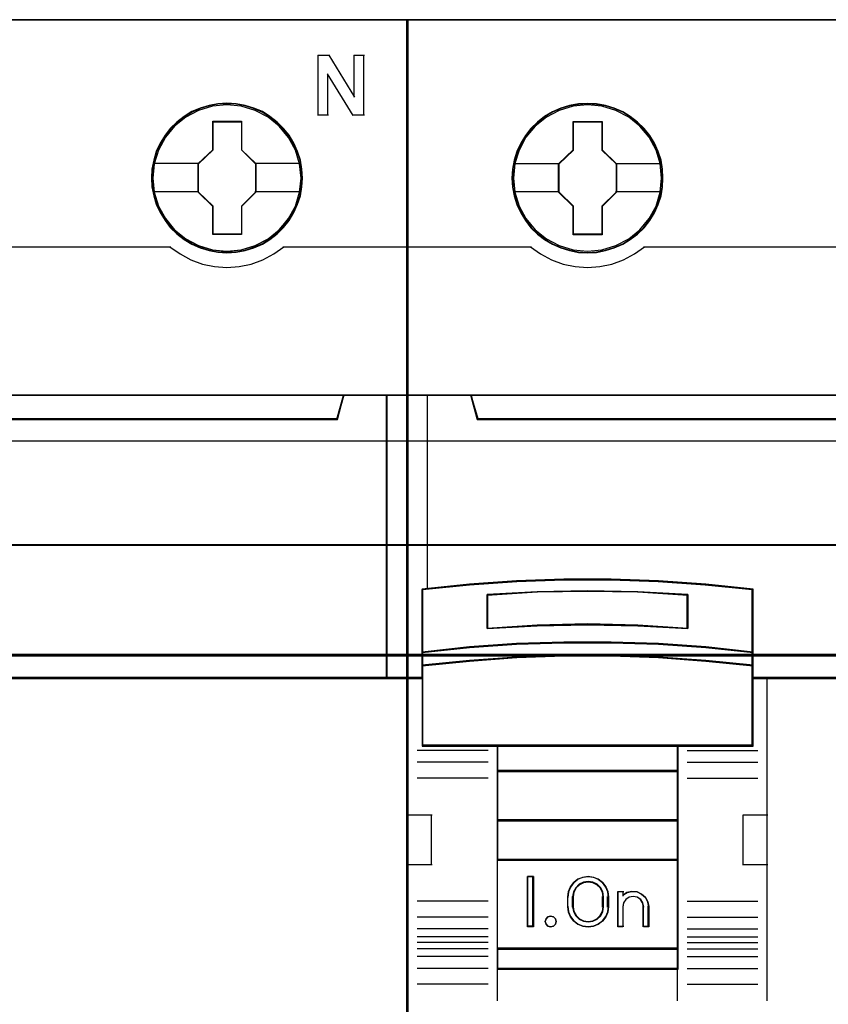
# Model space of a CAD drawing. Header units: millimetres. Extents: x 18084 to 47233, y 38174 to 56392.
# Tile 178 of 253: x 25456 to 25496, y 50946 to 50995. Entities that reach past the tile are written whole.
import ezdxf

# ---------------------------------------------------------------- set-up
doc = ezdxf.new("R2010")
doc.units = ezdxf.units.MM
doc.header["$LTSCALE"] = 100
for name, color, linetype in [('30', 7, 'Continuous'), ('45', 7, 'Continuous'), ('50', 7, 'Continuous')]:
    doc.layers.add(name, color=color, linetype=linetype)

msp = doc.modelspace()

# ---------------------------------------------------------------- linework, layer by layer
for p, q in [((25475.182, 50994.863), (25475.182, 50914.863)), ((25475.182, 50914.863), (25475.182, 50994.863))]:
    msp.add_line(p, q)
at = {"layer": '30', "color": 139}
for points in [[(25598.441, 50968.595), (25163.131, 50968.595), (25598.441, 50968.595)], [(25163.131, 50963.111), (25598.441, 50963.111), (25163.131, 50963.111)]]:
    msp.add_lwpolyline(points, close=True, dxfattribs=at)
at = {"layer": '30', "color": 7}
msp.add_lwpolyline([(25163.131, 50963.044), (25598.441, 50963.044), (25598.441, 50963.23), (25598.441, 50965.432), (25598.441, 50968.595), (25598.257, 50968.595), (25163.315, 50968.595), (25163.131, 50968.595), (25163.131, 50965.432), (25163.131, 50963.23), (25163.131, 50963.044)], close=True, dxfattribs=at)
msp.add_lwpolyline([(25163.131, 50963.044), (25598.441, 50963.044), (25598.441, 50963.23), (25598.441, 50965.432), (25598.441, 50968.595), (25598.257, 50968.595), (25163.315, 50968.595), (25163.131, 50968.595), (25163.131, 50965.432), (25163.131, 50963.23), (25163.131, 50963.044)], close=True, dxfattribs=at)
msp.add_lwpolyline([(25163.131, 50963.044), (25598.441, 50963.044), (25598.441, 50963.23), (25598.441, 50965.432), (25598.441, 50968.595), (25598.257, 50968.595), (25163.315, 50968.595), (25163.131, 50968.595), (25163.131, 50965.432), (25163.131, 50963.23), (25163.131, 50963.044)], close=True, dxfattribs=at)
at = {"layer": '30', "color": 59}
for points in [[(25163.131, 50963.044), (25598.441, 50963.044), (25598.441, 50963.23), (25598.441, 50965.432), (25598.441, 50968.595), (25598.257, 50968.595), (25163.315, 50968.595), (25163.131, 50968.595), (25163.131, 50965.432), (25163.131, 50963.23), (25163.131, 50963.044)], [(25163.163, 50963.076), (25598.406, 50963.076), (25598.406, 50963.26), (25598.406, 50965.436), (25598.406, 50968.563), (25598.222, 50968.563), (25163.347, 50968.563), (25163.163, 50968.563), (25163.163, 50965.436), (25163.163, 50963.26), (25163.163, 50963.076)]]:
    msp.add_lwpolyline(points, close=True, dxfattribs=at)
at = {"layer": '30', "color": 7}
msp.add_lwpolyline([(25598.441, 50963.111), (25163.131, 50963.111)], dxfattribs=at)
msp.add_lwpolyline([(25598.441, 50963.111), (25163.131, 50963.111)], dxfattribs=at)
msp.add_lwpolyline([(25598.441, 50963.111), (25163.131, 50963.111)], dxfattribs=at)
at = {"layer": '30', "color": 59}
msp.add_lwpolyline([(25598.441, 50963.111), (25163.131, 50963.111)], dxfattribs=at)
at = {"layer": '45', "color": 7}
for points in [[(25475.182, 50994.863), (25403.105, 50994.863), (25403.105, 50912.795), (25475.182, 50912.795), (25475.182, 50994.863)], [(25547.258, 50994.863), (25475.182, 50994.863), (25475.182, 50912.795), (25547.258, 50912.795), (25547.258, 50994.863)], [(25469.942, 50986.943), (25469.914, 50987.391), (25469.847, 50987.845), (25469.69, 50988.271), (25469.511, 50988.686), (25469.275, 50989.079), (25468.995, 50989.422), (25468.664, 50989.743), (25468.3, 50990.02), (25467.93, 50990.263), (25467.499, 50990.446), (25467.073, 50990.573), (25466.613, 50990.656), (25466.16, 50990.684), (25465.706, 50990.656), (25465.263, 50990.573), (25464.815, 50990.446), (25464.406, 50990.263), (25464.013, 50990.02), (25463.655, 50989.743), (25463.324, 50989.422), (25463.061, 50989.079), (25462.814, 50988.686), (25462.618, 50988.271), (25462.495, 50987.845), (25462.405, 50987.391), (25462.377, 50986.943), (25462.405, 50986.495), (25462.495, 50986.057), (25462.618, 50985.631), (25462.814, 50985.216), (25463.061, 50984.823), (25463.324, 50984.463), (25463.655, 50984.148), (25464.013, 50983.871), (25464.406, 50983.639), (25464.815, 50983.456), (25465.263, 50983.318), (25465.706, 50983.229), (25466.16, 50983.207), (25466.613, 50983.229), (25467.073, 50983.318), (25467.499, 50983.456), (25467.93, 50983.639), (25468.3, 50983.871), (25468.664, 50984.148), (25468.995, 50984.463), (25469.275, 50984.823), (25469.511, 50985.216), (25469.69, 50985.631), (25469.847, 50986.057), (25469.914, 50986.495), (25469.942, 50986.943)], [(25469.942, 50986.943), (25469.914, 50987.391), (25469.847, 50987.845), (25469.69, 50988.271), (25469.511, 50988.686), (25469.275, 50989.079), (25468.995, 50989.422), (25468.664, 50989.743), (25468.3, 50990.02), (25467.93, 50990.263), (25467.499, 50990.446), (25467.073, 50990.573), (25466.613, 50990.656), (25466.16, 50990.684), (25465.706, 50990.656), (25465.263, 50990.573), (25464.815, 50990.446), (25464.406, 50990.263), (25464.013, 50990.02), (25463.655, 50989.743), (25463.324, 50989.422), (25463.061, 50989.079), (25462.814, 50988.686), (25462.618, 50988.271), (25462.495, 50987.845), (25462.405, 50987.391), (25462.377, 50986.943), (25462.405, 50986.495), (25462.495, 50986.057), (25462.618, 50985.631), (25462.814, 50985.216), (25463.061, 50984.823), (25463.324, 50984.463), (25463.655, 50984.148), (25464.013, 50983.871), (25464.406, 50983.639), (25464.815, 50983.456), (25465.263, 50983.318), (25465.706, 50983.229), (25466.16, 50983.207), (25466.613, 50983.229), (25467.073, 50983.318), (25467.499, 50983.456), (25467.93, 50983.639), (25468.3, 50983.871), (25468.664, 50984.148), (25468.995, 50984.463), (25469.275, 50984.823), (25469.511, 50985.216), (25469.69, 50985.631), (25469.847, 50986.057), (25469.914, 50986.495), (25469.942, 50986.943)], [(25469.92, 50986.943), (25469.892, 50987.388), (25469.825, 50987.839), (25469.669, 50988.263), (25469.491, 50988.676), (25469.257, 50989.066), (25468.978, 50989.407), (25468.65, 50989.726), (25468.288, 50990.001), (25467.92, 50990.243), (25467.491, 50990.425), (25467.068, 50990.552), (25466.611, 50990.634), (25466.16, 50990.662), (25465.708, 50990.634), (25465.268, 50990.552), (25464.823, 50990.425), (25464.416, 50990.243), (25464.026, 50990.001), (25463.67, 50989.726), (25463.341, 50989.407), (25463.079, 50989.066), (25462.834, 50988.676), (25462.639, 50988.263), (25462.516, 50987.839), (25462.427, 50987.388), (25462.4, 50986.943), (25462.427, 50986.497), (25462.516, 50986.063), (25462.639, 50985.639), (25462.834, 50985.226), (25463.079, 50984.836), (25463.341, 50984.478), (25463.67, 50984.165), (25464.026, 50983.89), (25464.416, 50983.659), (25464.823, 50983.477), (25465.268, 50983.34), (25465.708, 50983.252), (25466.16, 50983.23), (25466.611, 50983.252), (25467.068, 50983.34), (25467.491, 50983.477), (25467.92, 50983.659), (25468.288, 50983.89), (25468.65, 50984.165), (25468.978, 50984.478), (25469.257, 50984.836), (25469.491, 50985.226), (25469.669, 50985.639), (25469.825, 50986.063), (25469.892, 50986.497), (25469.92, 50986.943)], [(25487.981, 50986.937), (25487.959, 50987.385), (25487.886, 50987.838), (25487.735, 50988.264), (25487.555, 50988.679), (25487.32, 50989.067), (25487.04, 50989.415), (25486.709, 50989.736), (25486.345, 50990.013), (25485.975, 50990.256), (25485.544, 50990.439), (25485.113, 50990.566), (25484.659, 50990.649), (25484.205, 50990.676), (25483.751, 50990.649), (25483.309, 50990.566), (25482.861, 50990.439), (25482.446, 50990.256), (25482.059, 50990.013), (25481.701, 50989.736), (25481.365, 50989.415), (25481.101, 50989.067), (25480.861, 50988.679), (25480.659, 50988.264), (25480.541, 50987.838), (25480.452, 50987.385), (25480.424, 50986.937), (25480.452, 50986.488), (25480.541, 50986.051), (25480.659, 50985.62), (25480.861, 50985.21), (25481.101, 50984.818), (25481.365, 50984.458), (25481.701, 50984.143), (25482.059, 50983.866), (25482.446, 50983.634), (25482.861, 50983.451), (25483.309, 50983.313), (25483.751, 50983.224), (25484.205, 50983.202), (25484.659, 50983.224), (25485.113, 50983.313), (25485.544, 50983.451), (25485.975, 50983.634), (25486.345, 50983.866), (25486.709, 50984.143), (25487.04, 50984.458), (25487.32, 50984.818), (25487.555, 50985.21), (25487.735, 50985.62), (25487.886, 50986.051), (25487.959, 50986.488), (25487.981, 50986.937)], [(25487.981, 50986.937), (25487.959, 50987.385), (25487.886, 50987.838), (25487.735, 50988.264), (25487.555, 50988.679), (25487.32, 50989.067), (25487.04, 50989.415), (25486.709, 50989.736), (25486.345, 50990.013), (25485.975, 50990.256), (25485.544, 50990.439), (25485.113, 50990.566), (25484.659, 50990.649), (25484.205, 50990.676), (25483.751, 50990.649), (25483.309, 50990.566), (25482.861, 50990.439), (25482.446, 50990.256), (25482.059, 50990.013), (25481.701, 50989.736), (25481.365, 50989.415), (25481.101, 50989.067), (25480.861, 50988.679), (25480.659, 50988.264), (25480.541, 50987.838), (25480.452, 50987.385), (25480.424, 50986.937), (25480.452, 50986.488), (25480.541, 50986.051), (25480.659, 50985.62), (25480.861, 50985.21), (25481.101, 50984.818), (25481.365, 50984.458), (25481.701, 50984.143), (25482.059, 50983.866), (25482.446, 50983.634), (25482.861, 50983.451), (25483.309, 50983.313), (25483.751, 50983.224), (25484.205, 50983.202), (25484.659, 50983.224), (25485.113, 50983.313), (25485.544, 50983.451), (25485.975, 50983.634), (25486.345, 50983.866), (25486.709, 50984.143), (25487.04, 50984.458), (25487.32, 50984.818), (25487.555, 50985.21), (25487.735, 50985.62), (25487.886, 50986.051), (25487.959, 50986.488), (25487.981, 50986.937)], [(25465.452, 50989.781), (25466.89, 50989.781), (25466.89, 50988.361), (25467.609, 50987.663), (25467.609, 50986.238), (25466.89, 50985.523), (25466.89, 50984.12), (25465.452, 50984.12), (25465.452, 50985.523), (25464.71, 50986.238), (25464.71, 50987.663), (25465.452, 50988.361), (25465.452, 50989.781)], [(25465.452, 50989.781), (25466.89, 50989.781), (25466.89, 50989.781), (25466.89, 50988.361), (25466.89, 50988.361), (25467.609, 50987.663), (25467.609, 50987.663), (25467.609, 50986.238), (25467.609, 50986.238), (25466.89, 50985.523), (25466.89, 50985.523), (25466.89, 50984.12), (25466.89, 50984.12), (25465.452, 50984.12), (25465.452, 50984.12), (25465.452, 50985.523), (25465.452, 50985.523), (25464.71, 50986.238), (25464.71, 50986.238), (25464.71, 50987.663), (25464.71, 50987.663), (25465.452, 50988.361), (25465.452, 50988.361), (25465.452, 50989.781), (25465.452, 50989.781)], [(25465.463, 50989.758), (25466.879, 50989.758), (25466.879, 50988.35), (25467.587, 50987.656), (25467.587, 50986.242), (25466.879, 50985.532), (25466.879, 50984.14), (25465.463, 50984.14), (25465.463, 50985.532), (25464.732, 50986.242), (25464.732, 50987.656), (25465.463, 50988.35), (25465.463, 50989.758)], [(25483.492, 50989.776), (25484.935, 50989.776), (25484.935, 50988.356), (25485.653, 50987.652), (25485.653, 50986.232), (25484.935, 50985.517), (25484.935, 50984.108), (25483.492, 50984.108), (25483.492, 50985.517), (25482.756, 50986.232), (25482.756, 50987.652), (25483.492, 50988.356), (25483.492, 50989.776)], [(25483.492, 50989.776), (25484.935, 50989.776), (25484.935, 50989.776), (25484.935, 50988.356), (25484.935, 50988.356), (25485.653, 50987.652), (25485.653, 50987.652), (25485.653, 50986.232), (25485.653, 50986.232), (25484.935, 50985.517), (25484.935, 50985.517), (25484.935, 50984.108), (25484.935, 50984.108), (25483.492, 50984.108), (25483.492, 50984.108), (25483.492, 50985.517), (25483.492, 50985.517), (25482.756, 50986.232), (25482.756, 50986.232), (25482.756, 50987.652), (25482.756, 50987.652), (25483.492, 50988.356), (25483.492, 50988.356), (25483.492, 50989.776), (25483.492, 50989.776)], [(25483.503, 50989.753), (25484.923, 50989.753), (25484.923, 50988.345), (25485.631, 50987.646), (25485.631, 50986.238), (25484.923, 50985.528), (25484.923, 50984.13), (25483.503, 50984.13), (25483.503, 50985.528), (25482.779, 50986.238), (25482.779, 50987.646), (25483.503, 50988.345), (25483.503, 50989.753)], [(25471.683, 50974.904), (25406.605, 50974.904), (25406.282, 50976.09), (25403.105, 50976.09), (25403.105, 50961.911), (25403.852, 50961.911), (25403.852, 50962.54), (25403.852, 50963.213), (25403.852, 50966.358), (25406.209, 50966.595), (25408.566, 50966.761), (25410.929, 50966.844), (25413.298, 50966.844), (25415.66, 50966.761), (25418.018, 50966.595), (25420.375, 50966.358), (25420.375, 50963.213), (25420.375, 50962.54), (25420.375, 50961.911), (25421.122, 50961.911), (25474.185, 50961.911), (25474.185, 50976.09), (25472.006, 50976.09), (25471.683, 50974.904)], [(25406.603, 50974.864), (25471.686, 50974.864), (25472.009, 50976.09), (25406.28, 50976.09), (25406.603, 50974.864)], [(25474.138, 50976.09), (25474.138, 50961.911), (25475.182, 50961.911), (25475.182, 50976.09), (25474.138, 50976.09)], [(25543.76, 50974.904), (25478.681, 50974.904), (25478.358, 50976.09), (25475.182, 50976.09), (25475.182, 50961.911), (25475.928, 50961.911), (25475.928, 50962.54), (25475.928, 50963.213), (25475.928, 50966.358), (25478.286, 50966.595), (25480.643, 50966.761), (25483.006, 50966.844), (25485.374, 50966.844), (25487.737, 50966.761), (25490.094, 50966.595), (25492.452, 50966.358), (25492.452, 50963.213), (25492.452, 50962.54), (25492.452, 50961.911), (25493.198, 50961.911), (25546.262, 50961.911), (25546.262, 50976.09), (25544.083, 50976.09), (25543.76, 50974.904)], [(25478.68, 50974.864), (25543.762, 50974.864), (25544.086, 50976.09), (25478.357, 50976.09), (25478.68, 50974.864)], [(25486.722, 50964.548), (25489.233, 50964.412), (25489.233, 50966.11), (25486.722, 50966.246), (25484.199, 50966.291), (25481.693, 50966.246), (25479.181, 50966.11), (25479.181, 50964.412), (25481.693, 50964.548), (25484.199, 50964.604), (25486.722, 50964.548)], [(25490.125, 50963.492), (25487.763, 50963.663), (25485.395, 50963.738), (25483.022, 50963.738), (25480.654, 50963.663), (25478.292, 50963.492), (25475.929, 50963.235), (25475.929, 50962.539), (25478.292, 50962.784), (25480.654, 50962.956), (25483.022, 50963.041), (25485.395, 50963.041), (25487.763, 50962.956), (25490.125, 50962.784), (25492.488, 50962.539), (25492.488, 50963.235), (25490.125, 50963.492)], [(25490.109, 50963.48), (25487.753, 50963.646), (25485.391, 50963.718), (25483.024, 50963.718), (25480.662, 50963.646), (25478.306, 50963.48), (25475.949, 50963.232), (25475.949, 50962.559), (25478.306, 50962.796), (25480.662, 50962.962), (25483.024, 50963.044), (25485.391, 50963.044), (25487.753, 50962.962), (25490.109, 50962.796), (25492.465, 50962.559), (25492.465, 50963.232), (25490.109, 50963.48)], [(25490.109, 50963.48), (25487.753, 50963.646), (25485.391, 50963.718), (25483.024, 50963.718), (25480.662, 50963.646), (25478.306, 50963.48), (25475.949, 50963.232), (25475.949, 50962.559), (25478.306, 50962.796), (25480.662, 50962.962), (25483.024, 50963.044), (25485.391, 50963.044), (25487.753, 50962.962), (25490.109, 50962.796), (25492.465, 50962.559), (25492.465, 50963.232), (25490.109, 50963.48)], [(25479.693, 50958.529), (25488.724, 50958.529), (25492.488, 50958.529), (25492.488, 50961.945), (25492.488, 50962.579), (25490.125, 50962.818), (25487.763, 50962.984), (25485.395, 50963.068), (25483.022, 50963.068), (25480.654, 50962.984), (25478.292, 50962.818), (25475.929, 50962.579), (25475.929, 50961.945), (25475.929, 50958.529), (25479.693, 50958.529)], [(25479.704, 50958.549), (25488.711, 50958.549), (25492.465, 50958.549), (25492.465, 50961.933), (25492.465, 50962.561), (25490.109, 50962.798), (25487.753, 50962.963), (25485.391, 50963.045), (25483.024, 50963.045), (25480.662, 50962.963), (25478.306, 50962.798), (25475.949, 50962.561), (25475.949, 50961.933), (25475.949, 50958.549), (25479.704, 50958.549)], [(25488.734, 50958.574), (25479.681, 50958.574), (25479.681, 50957.263), (25488.734, 50957.263), (25488.734, 50958.574)], [(25488.711, 50958.551), (25479.703, 50958.551), (25479.703, 50957.286), (25488.711, 50957.286), (25488.711, 50958.551)], [(25488.734, 50957.308), (25479.681, 50957.308), (25479.681, 50954.794), (25488.734, 50954.794), (25488.734, 50957.308)], [(25488.711, 50957.288), (25479.703, 50957.288), (25479.703, 50954.817), (25488.711, 50954.817), (25488.711, 50957.288)], [(25488.734, 50954.839), (25479.681, 50954.839), (25479.681, 50952.819), (25488.734, 50952.819), (25488.734, 50954.839)], [(25488.711, 50954.817), (25479.703, 50954.817), (25479.703, 50952.841), (25488.711, 50952.841), (25488.711, 50954.817)], [(25479.681, 50948.375), (25488.734, 50948.375), (25488.734, 50952.866), (25479.681, 50952.866), (25479.681, 50948.375)], [(25481.504, 50952.003), (25481.504, 50949.486), (25481.209, 50949.486), (25481.209, 50952.003), (25481.504, 50952.003)], [(25483.35, 50951.498), (25483.521, 50951.711), (25483.72, 50951.874), (25483.977, 50951.969), (25484.233, 50952.003), (25484.501, 50951.969), (25484.746, 50951.874), (25484.956, 50951.711), (25485.127, 50951.498), (25485.224, 50951.257), (25485.258, 50950.994), (25485.258, 50950.495), (25485.224, 50950.232), (25485.127, 50949.991), (25484.956, 50949.778), (25484.746, 50949.621), (25484.501, 50949.52), (25484.233, 50949.486), (25483.977, 50949.52), (25483.72, 50949.621), (25483.521, 50949.778), (25483.35, 50949.991), (25483.253, 50950.232), (25483.214, 50950.495), (25483.214, 50950.994), (25483.253, 50951.257), (25483.35, 50951.498)], [(25483.612, 50951.451), (25483.503, 50951.237), (25483.457, 50950.995), (25483.457, 50950.494), (25483.503, 50950.258), (25483.612, 50950.05), (25483.784, 50949.881), (25483.997, 50949.774), (25484.232, 50949.735), (25484.479, 50949.774), (25484.691, 50949.881), (25484.864, 50950.05), (25484.973, 50950.258), (25485.007, 50950.494), (25485.007, 50950.995), (25484.973, 50951.237), (25484.864, 50951.451), (25484.691, 50951.619), (25484.479, 50951.721), (25484.232, 50951.754), (25483.997, 50951.721), (25483.784, 50951.619), (25483.612, 50951.451)], [(25485.718, 50949.486), (25485.718, 50951.258), (25485.976, 50951.258), (25485.976, 50951.072), (25486.183, 50951.207), (25486.43, 50951.258), (25486.688, 50951.241), (25486.912, 50951.134), (25487.107, 50950.965), (25487.222, 50950.75), (25487.268, 50950.502), (25487.268, 50949.486), (25487.01, 50949.486), (25487.01, 50950.502), (25486.964, 50950.7), (25486.86, 50950.858), (25486.688, 50950.976), (25486.493, 50951.004), (25486.286, 50950.976), (25486.125, 50950.858), (25486.011, 50950.7), (25485.976, 50950.502), (25485.976, 50949.486), (25485.718, 50949.486)], [(25482.599, 50949.889), (25482.63, 50949.757), (25482.599, 50949.619), (25482.496, 50949.522), (25482.356, 50949.486), (25482.222, 50949.522), (25482.131, 50949.619), (25482.088, 50949.757), (25482.131, 50949.889), (25482.222, 50949.991), (25482.356, 50950.027), (25482.496, 50949.991), (25482.599, 50949.889)], [(25488.734, 50948.422), (25479.681, 50948.422), (25479.681, 50947.38), (25488.734, 50947.38), (25488.734, 50948.422)], [(25488.711, 50948.4), (25479.703, 50948.4), (25479.703, 50947.402), (25488.711, 50947.402), (25488.711, 50948.4)]]:
    msp.add_lwpolyline(points, close=True, dxfattribs=at)
at = {"layer": '45', "color": 139}
for points in [[(25475.182, 50994.863), (25403.105, 50994.863), (25403.105, 50912.795), (25475.182, 50912.795), (25475.182, 50994.863)], [(25547.258, 50994.863), (25475.182, 50994.863), (25475.182, 50912.795), (25547.258, 50912.795), (25547.258, 50994.863)], [(25469.865, 50986.943), (25469.792, 50987.663), (25469.585, 50988.343), (25469.243, 50988.98), (25468.783, 50989.533), (25468.217, 50989.987), (25467.572, 50990.325), (25466.877, 50990.541), (25466.154, 50990.607), (25465.431, 50990.541), (25464.742, 50990.325), (25464.097, 50989.987), (25463.537, 50989.533), (25463.077, 50988.98), (25462.729, 50988.343), (25462.516, 50987.663), (25462.449, 50986.943), (25462.516, 50986.229), (25462.729, 50985.537), (25463.077, 50984.912), (25463.537, 50984.353), (25464.097, 50983.899), (25464.742, 50983.561), (25465.431, 50983.351), (25466.154, 50983.279), (25466.877, 50983.351), (25467.572, 50983.561), (25468.217, 50983.899), (25468.783, 50984.353), (25469.243, 50984.912), (25469.585, 50985.537), (25469.792, 50986.229), (25469.865, 50986.943)], [(25469.865, 50986.936), (25469.792, 50987.655), (25469.585, 50988.341), (25469.243, 50988.972), (25468.778, 50989.531), (25468.223, 50989.985), (25467.578, 50990.323), (25466.877, 50990.533), (25466.16, 50990.6), (25465.437, 50990.533), (25464.736, 50990.323), (25464.103, 50989.985), (25463.537, 50989.531), (25463.071, 50988.972), (25462.729, 50988.341), (25462.522, 50987.655), (25462.449, 50986.936), (25462.522, 50986.222), (25462.729, 50985.535), (25463.071, 50984.904), (25463.537, 50984.351), (25464.103, 50983.897), (25464.736, 50983.56), (25465.437, 50983.344), (25466.16, 50983.272), (25466.877, 50983.344), (25467.578, 50983.56), (25468.223, 50983.897), (25468.778, 50984.351), (25469.243, 50984.904), (25469.585, 50985.535), (25469.792, 50986.222), (25469.865, 50986.936)], [(25487.914, 50986.943), (25487.841, 50987.663), (25487.634, 50988.343), (25487.286, 50988.98), (25486.827, 50989.533), (25486.267, 50989.987), (25485.622, 50990.325), (25484.927, 50990.541), (25484.204, 50990.607), (25483.482, 50990.541), (25482.792, 50990.325), (25482.148, 50989.987), (25481.582, 50989.533), (25481.123, 50988.98), (25480.781, 50988.343), (25480.568, 50987.663), (25480.501, 50986.943), (25480.568, 50986.229), (25480.781, 50985.537), (25481.123, 50984.912), (25481.582, 50984.353), (25482.148, 50983.899), (25482.792, 50983.561), (25483.482, 50983.351), (25484.204, 50983.279), (25484.927, 50983.351), (25485.622, 50983.561), (25486.267, 50983.899), (25486.827, 50984.353), (25487.286, 50984.912), (25487.634, 50985.537), (25487.841, 50986.229), (25487.914, 50986.943)], [(25482.63, 50949.757), (25482.599, 50949.889), (25482.496, 50949.991), (25482.356, 50950.027), (25482.222, 50949.991), (25482.131, 50949.889), (25482.088, 50949.757), (25482.131, 50949.619), (25482.222, 50949.522), (25482.356, 50949.486), (25482.496, 50949.522), (25482.599, 50949.619), (25482.63, 50949.757)]]:
    msp.add_lwpolyline(points, close=True, dxfattribs=at)
at = {"layer": '45', "color": 59}
for points in [[(25475.159, 50994.84), (25403.127, 50994.84), (25403.127, 50912.818), (25475.159, 50912.818), (25475.159, 50994.84)], [(25547.236, 50994.84), (25475.204, 50994.84), (25475.204, 50912.818), (25547.236, 50912.818), (25547.236, 50994.84)], [(25487.959, 50986.937), (25487.936, 50987.382), (25487.864, 50987.834), (25487.714, 50988.257), (25487.535, 50988.67), (25487.301, 50989.055), (25487.023, 50989.402), (25486.694, 50989.721), (25486.332, 50989.996), (25485.964, 50990.238), (25485.535, 50990.42), (25485.106, 50990.547), (25484.655, 50990.629), (25484.204, 50990.657), (25483.753, 50990.629), (25483.313, 50990.547), (25482.867, 50990.42), (25482.455, 50990.238), (25482.07, 50989.996), (25481.714, 50989.721), (25481.379, 50989.402), (25481.118, 50989.055), (25480.878, 50988.67), (25480.677, 50988.257), (25480.56, 50987.834), (25480.471, 50987.382), (25480.443, 50986.937), (25480.471, 50986.491), (25480.56, 50986.056), (25480.677, 50985.627), (25480.878, 50985.22), (25481.118, 50984.829), (25481.379, 50984.471), (25481.714, 50984.158), (25482.07, 50983.882), (25482.455, 50983.651), (25482.867, 50983.47), (25483.313, 50983.332), (25483.753, 50983.244), (25484.204, 50983.222), (25484.655, 50983.244), (25485.106, 50983.332), (25485.535, 50983.47), (25485.964, 50983.651), (25486.332, 50983.882), (25486.694, 50984.158), (25487.023, 50984.471), (25487.301, 50984.829), (25487.535, 50985.22), (25487.714, 50985.627), (25487.864, 50986.056), (25487.936, 50986.491), (25487.959, 50986.937)], [(25406.603, 50974.864), (25471.686, 50974.864), (25472.009, 50976.09), (25406.28, 50976.09), (25406.603, 50974.864)], [(25474.161, 50976.07), (25474.161, 50961.933), (25475.159, 50961.933), (25475.159, 50976.07), (25474.161, 50976.07)], [(25478.68, 50974.864), (25543.762, 50974.864), (25544.086, 50976.09), (25478.357, 50976.09), (25478.68, 50974.864)], [(25487.763, 50963.627), (25490.125, 50963.46), (25492.488, 50963.209), (25492.488, 50966.384), (25490.125, 50966.623), (25487.763, 50966.791), (25485.395, 50966.874), (25483.022, 50966.874), (25480.654, 50966.791), (25478.292, 50966.623), (25475.929, 50966.384), (25475.929, 50963.209), (25478.292, 50963.46), (25480.654, 50963.627), (25483.022, 50963.699), (25485.395, 50963.699), (25487.763, 50963.627)], [(25487.753, 50963.644), (25490.109, 50963.479), (25492.465, 50963.231), (25492.465, 50966.368), (25490.109, 50966.604), (25487.753, 50966.769), (25485.391, 50966.852), (25483.024, 50966.852), (25480.662, 50966.769), (25478.306, 50966.604), (25475.949, 50966.368), (25475.949, 50963.231), (25478.306, 50963.479), (25480.662, 50963.644), (25483.024, 50963.715), (25485.391, 50963.715), (25487.753, 50963.644)], [(25489.233, 50966.11), (25489.233, 50964.412), (25486.722, 50964.548), (25484.199, 50964.604), (25481.693, 50964.548), (25479.181, 50964.412), (25479.181, 50966.11), (25481.693, 50966.246), (25484.199, 50966.291), (25486.722, 50966.246), (25489.233, 50966.11)], [(25486.722, 50964.548), (25489.233, 50964.412), (25489.233, 50966.11), (25486.722, 50966.246), (25484.199, 50966.291), (25481.693, 50966.246), (25479.181, 50966.11), (25479.181, 50964.412), (25481.693, 50964.548), (25484.199, 50964.604), (25486.722, 50964.548)], [(25486.712, 50964.567), (25489.213, 50964.435), (25489.213, 50966.092), (25486.712, 50966.225), (25484.199, 50966.269), (25481.703, 50966.225), (25479.201, 50966.092), (25479.201, 50964.435), (25481.703, 50964.567), (25484.199, 50964.622), (25486.712, 50964.567)], [(25486.712, 50964.567), (25489.213, 50964.435), (25489.213, 50966.092), (25486.712, 50966.225), (25484.199, 50966.269), (25481.703, 50966.225), (25479.201, 50966.092), (25479.201, 50964.435), (25481.703, 50964.567), (25484.199, 50964.622), (25486.712, 50964.567)], [(25490.125, 50963.492), (25487.763, 50963.663), (25485.395, 50963.738), (25483.022, 50963.738), (25480.654, 50963.663), (25478.292, 50963.492), (25475.929, 50963.235), (25475.929, 50962.539), (25478.292, 50962.784), (25480.654, 50962.956), (25483.022, 50963.041), (25485.395, 50963.041), (25487.763, 50962.956), (25490.125, 50962.784), (25492.488, 50962.539), (25492.488, 50963.235), (25490.125, 50963.492)], [(25479.693, 50958.529), (25488.724, 50958.529), (25492.488, 50958.529), (25492.488, 50961.945), (25492.488, 50962.579), (25490.125, 50962.818), (25487.763, 50962.984), (25485.395, 50963.068), (25483.022, 50963.068), (25480.654, 50962.984), (25478.292, 50962.818), (25475.929, 50962.579), (25475.929, 50961.945), (25475.929, 50958.529), (25479.693, 50958.529)], [(25479.704, 50958.549), (25488.711, 50958.549), (25492.465, 50958.549), (25492.465, 50961.933), (25492.465, 50962.561), (25490.109, 50962.798), (25487.753, 50962.963), (25485.391, 50963.045), (25483.024, 50963.045), (25480.662, 50962.963), (25478.306, 50962.798), (25475.949, 50962.561), (25475.949, 50961.933), (25475.949, 50958.549), (25479.704, 50958.549)], [(25488.734, 50958.574), (25479.681, 50958.574), (25479.681, 50957.263), (25488.734, 50957.263), (25488.734, 50958.574)], [(25488.711, 50958.551), (25479.703, 50958.551), (25479.703, 50957.286), (25488.711, 50957.286), (25488.711, 50958.551)], [(25488.734, 50957.308), (25479.681, 50957.308), (25479.681, 50954.794), (25488.734, 50954.794), (25488.734, 50957.308)], [(25488.711, 50957.288), (25479.703, 50957.288), (25479.703, 50954.817), (25488.711, 50954.817), (25488.711, 50957.288)], [(25488.734, 50954.839), (25479.681, 50954.839), (25479.681, 50952.819), (25488.734, 50952.819), (25488.734, 50954.839)], [(25488.711, 50954.817), (25479.703, 50954.817), (25479.703, 50952.841), (25488.711, 50952.841), (25488.711, 50954.817)], [(25479.681, 50948.375), (25488.734, 50948.375), (25488.734, 50952.866), (25479.681, 50952.866), (25479.681, 50948.375)], [(25481.504, 50952.003), (25481.504, 50949.486), (25481.209, 50949.486), (25481.209, 50952.003), (25481.504, 50952.003)], [(25483.35, 50951.498), (25483.521, 50951.711), (25483.72, 50951.874), (25483.977, 50951.969), (25484.233, 50952.003), (25484.501, 50951.969), (25484.746, 50951.874), (25484.956, 50951.711), (25485.127, 50951.498), (25485.224, 50951.257), (25485.258, 50950.994), (25485.258, 50950.495), (25485.224, 50950.232), (25485.127, 50949.991), (25484.956, 50949.778), (25484.746, 50949.621), (25484.501, 50949.52), (25484.233, 50949.486), (25483.977, 50949.52), (25483.72, 50949.621), (25483.521, 50949.778), (25483.35, 50949.991), (25483.253, 50950.232), (25483.214, 50950.495), (25483.214, 50950.994), (25483.253, 50951.257), (25483.35, 50951.498)], [(25483.612, 50951.451), (25483.503, 50951.237), (25483.457, 50950.995), (25483.457, 50950.494), (25483.503, 50950.258), (25483.612, 50950.05), (25483.784, 50949.881), (25483.997, 50949.774), (25484.232, 50949.735), (25484.479, 50949.774), (25484.691, 50949.881), (25484.864, 50950.05), (25484.973, 50950.258), (25485.007, 50950.494), (25485.007, 50950.995), (25484.973, 50951.237), (25484.864, 50951.451), (25484.691, 50951.619), (25484.479, 50951.721), (25484.232, 50951.754), (25483.997, 50951.721), (25483.784, 50951.619), (25483.612, 50951.451)], [(25483.63, 50951.435), (25483.524, 50951.225), (25483.479, 50950.988), (25483.479, 50950.498), (25483.524, 50950.267), (25483.63, 50950.063), (25483.797, 50949.898), (25484.004, 50949.793), (25484.232, 50949.754), (25484.472, 50949.793), (25484.678, 50949.898), (25484.846, 50950.063), (25484.951, 50950.267), (25484.985, 50950.498), (25484.985, 50950.988), (25484.951, 50951.225), (25484.846, 50951.435), (25484.678, 50951.6), (25484.472, 50951.699), (25484.232, 50951.732), (25484.004, 50951.699), (25483.797, 50951.6), (25483.63, 50951.435)], [(25485.718, 50949.486), (25485.718, 50951.258), (25485.976, 50951.258), (25485.976, 50951.072), (25486.183, 50951.207), (25486.43, 50951.258), (25486.688, 50951.241), (25486.912, 50951.134), (25487.107, 50950.965), (25487.222, 50950.75), (25487.268, 50950.502), (25487.268, 50949.486), (25487.01, 50949.486), (25487.01, 50950.502), (25486.964, 50950.7), (25486.86, 50950.858), (25486.688, 50950.976), (25486.493, 50951.004), (25486.286, 50950.976), (25486.125, 50950.858), (25486.011, 50950.7), (25485.976, 50950.502), (25485.976, 50949.486), (25485.718, 50949.486)], [(25482.599, 50949.889), (25482.63, 50949.757), (25482.599, 50949.619), (25482.496, 50949.522), (25482.356, 50949.486), (25482.222, 50949.522), (25482.131, 50949.619), (25482.088, 50949.757), (25482.131, 50949.889), (25482.222, 50949.991), (25482.356, 50950.027), (25482.496, 50949.991), (25482.599, 50949.889)], [(25488.734, 50948.422), (25479.681, 50948.422), (25479.681, 50947.38), (25488.734, 50947.38), (25488.734, 50948.422)], [(25488.711, 50948.4), (25479.703, 50948.4), (25479.703, 50947.402), (25488.711, 50947.402), (25488.711, 50948.4)]]:
    msp.add_lwpolyline(points, close=True, dxfattribs=at)
at = {"layer": '45', "color": 139}
for points in [[(25470.702, 50993.081), (25471.301, 50993.081)], [(25470.702, 50993.081), (25470.702, 50990.066)], [(25471.254, 50993.081), (25472.548, 50990.994)], [(25472.501, 50993.081), (25473.043, 50993.081)], [(25472.501, 50993.081), (25472.501, 50990.994)], [(25472.998, 50993.081), (25472.998, 50990.066)], [(25471.199, 50992.158), (25471.199, 50990.066)], [(25472.481, 50990.066), (25471.199, 50992.158)], [(25470.702, 50990.111), (25471.244, 50990.111)], [(25472.436, 50990.111), (25473.043, 50990.111)], [(25450.954, 50983.5), (25463.354, 50983.5)], [(25463.306, 50983.5), (25463.812, 50983.144), (25464.356, 50982.856), (25464.935, 50982.638), (25465.541, 50982.511), (25466.153, 50982.465), (25466.771, 50982.511), (25467.372, 50982.638), (25467.955, 50982.856), (25468.506, 50983.144), (25469.005, 50983.5)], [(25468.961, 50983.5), (25475.182, 50983.5)], [(25475.182, 50983.5), (25481.405, 50983.5)], [(25481.358, 50983.5), (25481.857, 50983.144), (25482.408, 50982.856), (25482.986, 50982.638), (25483.592, 50982.511), (25484.199, 50982.465), (25484.822, 50982.511), (25485.429, 50982.638), (25486.007, 50982.856), (25486.552, 50983.144), (25487.057, 50983.5)], [(25487.01, 50983.5), (25499.409, 50983.5)], [(25403.105, 50976.09), (25475.182, 50976.09)], [(25472.009, 50976.09), (25471.639, 50974.864)], [(25474.138, 50961.911), (25474.138, 50976.09)], [(25475.182, 50976.09), (25547.258, 50976.09)], [(25478.357, 50976.09), (25478.724, 50974.864)], [(25406.603, 50974.909), (25471.686, 50974.909)], [(25478.68, 50974.909), (25543.763, 50974.909)], [(25492.488, 50966.343), (25490.125, 50966.603), (25487.763, 50966.784), (25485.395, 50966.874), (25483.022, 50966.874), (25480.654, 50966.784), (25478.292, 50966.603), (25475.929, 50966.343)], [(25475.929, 50966.39), (25475.929, 50958.529)], [(25489.233, 50966.068), (25486.722, 50966.235), (25484.199, 50966.291), (25481.693, 50966.235), (25479.181, 50966.068)], [(25479.181, 50964.412), (25479.181, 50966.115)], [(25489.188, 50964.412), (25489.188, 50966.115)], [(25492.44, 50958.529), (25492.44, 50966.39)], [(25489.233, 50964.412), (25486.722, 50964.577), (25484.199, 50964.646), (25481.693, 50964.577), (25479.181, 50964.412)], [(25492.488, 50963.209), (25490.125, 50963.479), (25487.763, 50963.659), (25485.395, 50963.738), (25483.022, 50963.738), (25480.654, 50963.659), (25478.292, 50963.479), (25475.929, 50963.209)], [(25492.488, 50962.539), (25490.125, 50962.797), (25487.763, 50962.977), (25485.395, 50963.068), (25483.022, 50963.068), (25480.654, 50962.977), (25478.292, 50962.797), (25475.929, 50962.539)], [(25475.182, 50961.956), (25420.364, 50961.956)], [(25475.974, 50961.956), (25475.182, 50961.956)], [(25547.258, 50961.956), (25492.44, 50961.956)], [(25493.186, 50961.956), (25493.186, 50945.784)], [(25479.226, 50958.315), (25475.678, 50958.315)], [(25492.488, 50958.574), (25475.929, 50958.574)], [(25479.681, 50958.574), (25479.681, 50947.38)], [(25479.681, 50958.574), (25488.734, 50958.574)], [(25488.687, 50958.574), (25488.687, 50947.38)], [(25489.188, 50958.315), (25492.731, 50958.315)], [(25479.226, 50957.722), (25475.678, 50957.722)], [(25489.188, 50957.722), (25492.731, 50957.722)], [(25479.681, 50957.308), (25488.734, 50957.308)], [(25479.226, 50956.928), (25475.678, 50956.928)], [(25489.188, 50956.928), (25492.731, 50956.928)], [(25475.182, 50955.087), (25476.431, 50955.087)], [(25476.384, 50955.087), (25476.384, 50952.571)], [(25479.681, 50954.839), (25488.734, 50954.839)], [(25491.988, 50952.571), (25491.988, 50955.087)], [(25491.988, 50955.087), (25493.233, 50955.087)], [(25479.681, 50952.866), (25488.734, 50952.866)], [(25475.182, 50952.618), (25476.431, 50952.618)], [(25491.988, 50952.618), (25493.233, 50952.618)], [(25481.504, 50952.003), (25481.209, 50952.003)], [(25481.209, 50952.003), (25481.209, 50949.486)], [(25481.457, 50952.003), (25481.457, 50949.486)], [(25485.258, 50950.965), (25485.224, 50951.236), (25485.127, 50951.484), (25484.956, 50951.703), (25484.746, 50951.87), (25484.501, 50951.968), (25484.233, 50952.003), (25483.977, 50951.968), (25483.72, 50951.87), (25483.521, 50951.703), (25483.35, 50951.484), (25483.253, 50951.236), (25483.214, 50950.965)], [(25485.007, 50950.965), (25484.973, 50951.217), (25484.864, 50951.439), (25484.691, 50951.614), (25484.479, 50951.719), (25484.232, 50951.754), (25483.997, 50951.719), (25483.784, 50951.614), (25483.612, 50951.439), (25483.503, 50951.217), (25483.457, 50950.965)], [(25479.226, 50950.774), (25475.678, 50950.774)], [(25483.214, 50950.477), (25483.214, 50951.013)], [(25483.457, 50950.477), (25483.457, 50951.013)], [(25484.96, 50950.477), (25484.96, 50951.013)], [(25485.211, 50950.477), (25485.211, 50951.013)], [(25485.718, 50951.258), (25486.016, 50951.258)], [(25485.718, 50951.258), (25485.718, 50949.486)], [(25485.969, 50951.258), (25485.969, 50951.032)], [(25487.268, 50950.477), (25487.222, 50950.733), (25487.106, 50950.955), (25486.91, 50951.13), (25486.685, 50951.241), (25486.425, 50951.258), (25486.177, 50951.206), (25485.969, 50951.066)], [(25487.017, 50950.477), (25486.971, 50950.687), (25486.866, 50950.856), (25486.691, 50950.982), (25486.493, 50951.013), (25486.283, 50950.982), (25486.12, 50950.856), (25486.004, 50950.687), (25485.969, 50950.477)], [(25489.188, 50950.774), (25492.731, 50950.774)], [(25483.214, 50950.521), (25483.253, 50950.251), (25483.35, 50950.004), (25483.521, 50949.785), (25483.72, 50949.624), (25483.977, 50949.521), (25484.233, 50949.486), (25484.501, 50949.521), (25484.746, 50949.624), (25484.956, 50949.785), (25485.127, 50950.004), (25485.224, 50950.251), (25485.258, 50950.521)], [(25483.457, 50950.521), (25483.503, 50950.276), (25483.612, 50950.061), (25483.784, 50949.886), (25483.997, 50949.775), (25484.232, 50949.735), (25484.479, 50949.775), (25484.691, 50949.886), (25484.864, 50950.061), (25484.973, 50950.276), (25485.007, 50950.521)], [(25485.969, 50950.521), (25485.969, 50949.486)], [(25486.972, 50950.521), (25486.972, 50949.486)], [(25487.223, 50950.521), (25487.223, 50949.486)], [(25479.226, 50949.983), (25475.678, 50949.983)], [(25489.188, 50949.983), (25492.731, 50949.983)], [(25479.226, 50949.39), (25475.678, 50949.39)], [(25481.504, 50949.531), (25481.209, 50949.531)], [(25485.718, 50949.531), (25486.016, 50949.531)], [(25486.972, 50949.531), (25487.268, 50949.531)], [(25489.188, 50949.39), (25492.731, 50949.39)], [(25479.226, 50948.998), (25475.678, 50948.998)], [(25489.188, 50948.998), (25492.731, 50948.998)], [(25479.226, 50948.702), (25475.678, 50948.702)], [(25479.226, 50948.4), (25475.678, 50948.4)], [(25479.681, 50948.422), (25488.734, 50948.422)], [(25489.188, 50948.702), (25492.731, 50948.702)], [(25489.188, 50948.4), (25492.731, 50948.4)], [(25479.226, 50948.007), (25475.678, 50948.007)], [(25489.188, 50948.007), (25492.731, 50948.007)], [(25479.226, 50947.414), (25475.678, 50947.414)], [(25479.681, 50947.424), (25488.734, 50947.424)], [(25479.681, 50947.424), (25479.681, 50945.784)], [(25488.687, 50947.424), (25488.687, 50945.784)], [(25489.188, 50947.414), (25492.731, 50947.414)], [(25479.226, 50946.623), (25475.678, 50946.623)], [(25489.188, 50946.623), (25492.731, 50946.623)]]:
    msp.add_lwpolyline(points, dxfattribs=at)
at = {"layer": '45', "color": 7}
for points in [[(25462.449, 50987.679), (25464.757, 50987.679)], [(25467.562, 50987.679), (25469.87, 50987.679)], [(25480.496, 50987.669), (25482.801, 50987.669)], [(25485.608, 50987.669), (25487.914, 50987.669)], [(25462.449, 50986.267), (25464.757, 50986.267)], [(25467.562, 50986.267), (25469.87, 50986.267)], [(25480.496, 50986.262), (25482.801, 50986.262)], [(25485.608, 50986.262), (25487.914, 50986.262)]]:
    msp.add_lwpolyline(points, dxfattribs=at)
at = {"layer": '45', "color": 140}
for points in [[(25471.683, 50974.904), (25406.605, 50974.904), (25406.282, 50976.09), (25403.105, 50976.09), (25403.105, 50961.911), (25403.852, 50961.911), (25403.852, 50962.54), (25403.852, 50963.213), (25403.852, 50966.358), (25406.209, 50966.595), (25408.566, 50966.761), (25410.929, 50966.844), (25413.298, 50966.844), (25415.66, 50966.761), (25418.018, 50966.595), (25420.375, 50966.358), (25420.375, 50963.213), (25420.375, 50962.54), (25420.375, 50961.911), (25421.122, 50961.911), (25474.185, 50961.911), (25474.185, 50976.09), (25472.006, 50976.09), (25471.683, 50974.904)], [(25471.662, 50974.888), (25406.625, 50974.888), (25406.302, 50976.07), (25403.127, 50976.07), (25403.127, 50961.933), (25403.874, 50961.933), (25403.874, 50962.561), (25403.874, 50963.232), (25403.874, 50966.367), (25406.229, 50966.604), (25408.585, 50966.769), (25410.947, 50966.851), (25413.314, 50966.851), (25415.675, 50966.769), (25418.031, 50966.604), (25420.386, 50966.367), (25420.386, 50963.232), (25420.386, 50962.561), (25420.386, 50961.933), (25421.133, 50961.933), (25474.163, 50961.933), (25474.163, 50976.07), (25471.985, 50976.07), (25471.662, 50974.888)], [(25406.625, 50974.884), (25471.664, 50974.884), (25471.987, 50976.07), (25406.302, 50976.07), (25406.625, 50974.884)], [(25474.138, 50976.09), (25474.138, 50961.911), (25475.182, 50961.911), (25475.182, 50976.09), (25474.138, 50976.09)], [(25543.76, 50974.904), (25478.681, 50974.904), (25478.358, 50976.09), (25475.182, 50976.09), (25475.182, 50961.911), (25475.928, 50961.911), (25475.928, 50962.54), (25475.928, 50963.213), (25475.928, 50966.358), (25478.286, 50966.595), (25480.643, 50966.761), (25483.006, 50966.844), (25485.374, 50966.844), (25487.737, 50966.761), (25490.094, 50966.595), (25492.452, 50966.358), (25492.452, 50963.213), (25492.452, 50962.54), (25492.452, 50961.911), (25493.198, 50961.911), (25546.262, 50961.911), (25546.262, 50976.09), (25544.083, 50976.09), (25543.76, 50974.904)], [(25543.739, 50974.888), (25478.701, 50974.888), (25478.378, 50976.07), (25475.204, 50976.07), (25475.204, 50961.933), (25475.95, 50961.933), (25475.95, 50962.561), (25475.95, 50963.232), (25475.95, 50966.367), (25478.306, 50966.604), (25480.662, 50966.769), (25483.023, 50966.851), (25485.39, 50966.851), (25487.751, 50966.769), (25490.107, 50966.604), (25492.463, 50966.367), (25492.463, 50963.232), (25492.463, 50962.561), (25492.463, 50961.933), (25493.209, 50961.933), (25546.24, 50961.933), (25546.24, 50976.07), (25544.062, 50976.07), (25543.739, 50974.888)], [(25478.702, 50974.884), (25543.74, 50974.884), (25544.063, 50976.07), (25478.379, 50976.07), (25478.702, 50974.884)]]:
    msp.add_lwpolyline(points, close=True, dxfattribs=at)
msp.add_lwpolyline([(25476.178, 50976.09), (25476.178, 50966.378)], dxfattribs=at)
at = {"layer": '50', "color": 7}
msp.add_lwpolyline([(25164.711, 50928.698), (25164.711, 50973.801), (25596.861, 50973.801), (25596.861, 50928.698)], dxfattribs=at)
at = {"layer": '50', "color": 59}
msp.add_lwpolyline([(25596.861, 50928.698), (25164.711, 50928.698), (25164.711, 50973.801), (25596.861, 50973.801), (25596.861, 50928.698)], close=True, dxfattribs=at)

doc.saveas('drawing.dxf')
